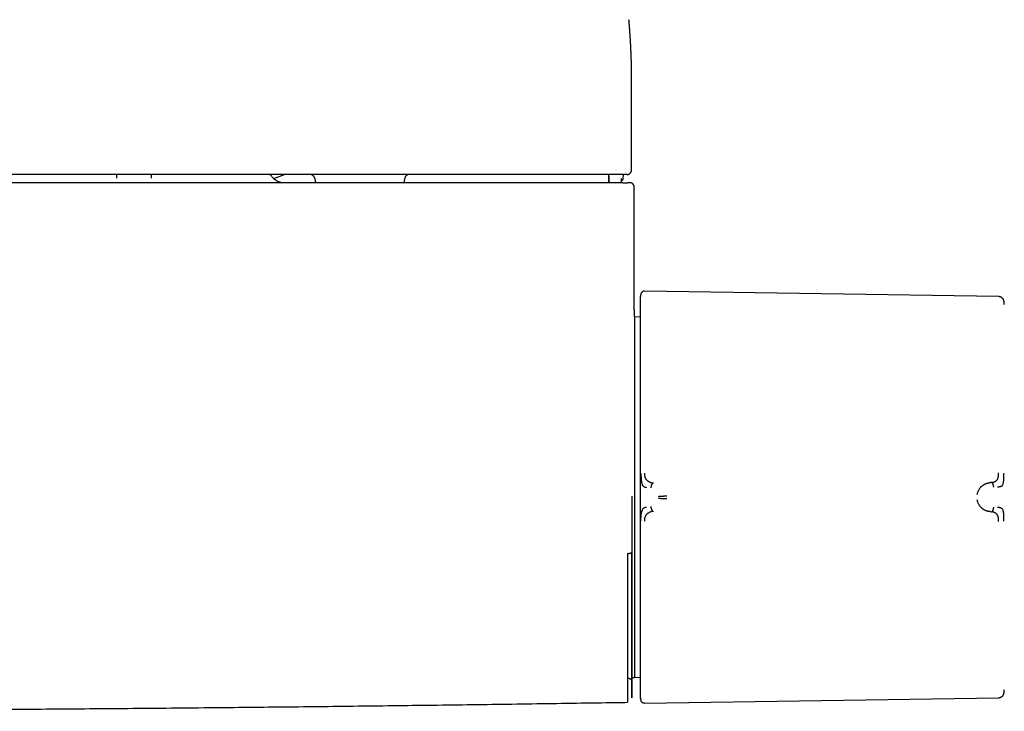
# Model space of a CAD drawing. Header units: millimetres. Extents: x 8 to 885, y 12 to 392.
# Tile 15 of 38: x 461 to 570, y 148 to 225. Entities that reach past the tile are written whole.
import ezdxf

# ---------------------------------------------------------------- set-up
doc = ezdxf.new("R2010")
doc.units = ezdxf.units.MM

msp = doc.modelspace()

# ---------------------------------------------------------------- linework, layer by layer
at = {"color": 7, "linetype": 'Continuous', "lineweight": 30}
for p, q in [((528.54, 218.41), (528.54, 218.43)), ((528.54, 207.96), (528.54, 218.41)), ((528.54, 207.96), (528.54, 207.96)), ((471.71, 207.06), (471.71, 207.46)), ((475.5, 207.46), (475.49, 207.06)), ((489.03, 207.02), (490.22, 207.46)), ((489.03, 207.02), (490.22, 207.46)), ((493.57, 207.04), (493.66, 206.57)), ((503.42, 206.57), (503.5, 207.04)), ((527.42, 206.75), (527.43, 207.04)), ((527.62, 207.05), (527.64, 207.46)), ((528.84, 192.54), (528.84, 206.07)), ((569.06, 194), (529.96, 194.6)), ((529.58, 194.32), (529.56, 194.24)), ((528.84, 192.5), (528.83, 192.49)), ((528.86, 191.75), (528.82, 191.75)), ((529.48, 191.74), (528.86, 191.75)), ((528.86, 191.75), (528.86, 151.97)), ((568.27, 173.47), (568.12, 173.46)), ((568.12, 170.26), (568.27, 170.24)), ((528.08, 151.88), (528.13, 151.88)), ((528.62, 151.97), (528.86, 151.97)), ((528.86, 151.97), (529.48, 151.98)), ((529.96, 149.12), (569.06, 149.72))]:
    msp.add_line(p, q, dxfattribs=at)
at = {"color": 7, "linetype": 'Continuous', "lineweight": 30, "flags": 128}
msp.add_lwpolyline([(529.48, 193.76), (529.48, 193.72), (529.48, 193.63)], dxfattribs=at)
at = {"color": 7, "linetype": 'Continuous', "lineweight": 30}
for centre, radius, start, end in [((493.08, 206.96), 0.5, 10, 90), ((503.99, 206.96), 0.5, 90, 170), ((526.31, 206.76), 0.3, 181.9987, 217.534), ((526.33, 206.76), 0.3, 181.9993, 217.5371), ((527.12, 206.76), 0.3, 322.4871, 357.9953), ((-471.16, 171.98), 1000, 358.72431, 358.81915)]:
    msp.add_arc(centre, radius, start, end, dxfattribs=at)
for points, knots in [([(528.54, 218.42), (528.54, 218.45), (528.54, 218.5), (528.54, 218.55), (528.54, 218.61), (528.54, 218.67), (528.54, 218.74), (528.54, 218.79), (528.54, 218.84), (528.54, 218.88), (528.53, 218.92), (528.53, 218.95), (528.53, 218.98), (528.53, 219), (528.53, 219.03), (528.53, 219.05), (528.53, 219.09), (528.53, 219.13), (528.53, 219.17), (528.53, 219.21), (528.53, 219.25), (528.53, 219.29), (528.53, 219.33), (528.53, 219.37), (528.53, 219.41), (528.53, 219.45), (528.53, 219.48), (528.53, 219.51), (528.53, 219.54), (528.53, 219.56), (528.53, 219.58), (528.53, 219.6), (528.53, 219.62), (528.53, 219.65), (528.52, 219.67), (528.52, 219.7), (528.52, 219.73), (528.52, 219.76), (528.52, 219.8), (528.52, 219.85), (528.52, 219.9), (528.52, 219.96), (528.52, 220.01), (528.52, 220.06), (528.52, 220.1), (528.51, 220.13), (528.51, 220.17), (528.51, 220.2), (528.51, 220.23), (528.51, 220.28), (528.51, 220.34), (528.51, 220.41), (528.5, 220.47), (528.5, 220.51), (528.5, 220.57), (528.5, 220.62), (528.5, 220.68), (528.49, 220.75), (528.49, 220.82), (528.49, 220.89), (528.49, 220.95), (528.49, 221), (528.48, 221.05), (528.48, 221.1), (528.48, 221.14), (528.48, 221.18), (528.48, 221.21), (528.48, 221.24), (528.47, 221.28), (528.47, 221.32), (528.47, 221.36), (528.47, 221.42), (528.47, 221.47), (528.46, 221.53), (528.46, 221.59), (528.46, 221.65), (528.45, 221.71), (528.45, 221.75), (528.45, 221.79), (528.45, 221.83), (528.45, 221.86), (528.44, 221.9), (528.44, 221.93), (528.44, 221.96), (528.44, 221.99), (528.44, 222.02), (528.44, 222.05), (528.43, 222.1), (528.43, 222.14), (528.43, 222.18), (528.43, 222.23), (528.42, 222.28), (528.42, 222.34), (528.42, 222.38), (528.41, 222.42), (528.41, 222.46), (528.41, 222.49), (528.41, 222.52), (528.41, 222.55), (528.41, 222.57), (528.4, 222.58), (528.4, 222.6), (528.4, 222.62), (528.4, 222.64), (528.4, 222.67), (528.4, 222.7), (528.4, 222.72), (528.39, 222.75), (528.39, 222.77), (528.39, 222.79), (528.39, 222.8), (528.39, 222.83), (528.39, 222.85), (528.39, 222.88), (528.38, 222.91), (528.38, 222.94), (528.38, 222.96), (528.38, 222.98), (528.38, 223), (528.38, 223.02), (528.37, 223.04), (528.37, 223.06), (528.37, 223.08), (528.37, 223.11), (528.37, 223.13), (528.37, 223.15), (528.37, 223.18), (528.36, 223.19), (528.36, 223.2), (528.36, 223.21), (528.36, 223.23), (528.36, 223.24), (528.36, 223.25), (528.36, 223.27), (528.36, 223.29), (528.36, 223.31), (528.35, 223.33), (528.35, 223.35), (528.35, 223.38), (528.35, 223.4), (528.35, 223.42), (528.35, 223.45), (528.34, 223.47), (528.34, 223.49), (528.34, 223.52), (528.34, 223.54), (528.34, 223.57), (528.33, 223.59), (528.33, 223.61), (528.33, 223.63), (528.33, 223.65), (528.33, 223.67), (528.33, 223.69), (528.33, 223.71), (528.32, 223.74), (528.32, 223.76), (528.32, 223.79), (528.32, 223.81), (528.32, 223.83), (528.31, 223.84), (528.31, 223.86), (528.31, 223.88), (528.31, 223.9), (528.31, 223.93), (528.31, 223.96), (528.3, 223.99), (528.3, 224.03), (528.3, 224.06), (528.29, 224.1), (528.29, 224.13), (528.29, 224.15), (528.29, 224.17), (528.29, 224.19), (528.28, 224.21), (528.28, 224.23), (528.28, 224.25), (528.28, 224.27), (528.28, 224.28), (528.28, 224.3), (528.28, 224.32), (528.27, 224.34), (528.27, 224.36), (528.27, 224.38), (528.27, 224.4), (528.27, 224.42), (528.27, 224.43), (528.26, 224.44), (528.26, 224.46), (528.26, 224.47), (528.26, 224.49), (528.26, 224.51), (528.26, 224.53), (528.25, 224.55), (528.25, 224.56)], [0, 0, 0, 0, 0.010087, 0.020456, 0.031079, 0.041936, 0.052994, 0.063869, 0.070889, 0.077783, 0.084345, 0.090334, 0.094635, 0.09859, 0.102639, 0.107038, 0.113144, 0.119818, 0.126936, 0.133948, 0.14111, 0.148083, 0.154861, 0.161759, 0.168223, 0.174254, 0.180038, 0.185848, 0.189312, 0.192786, 0.19627, 0.199764, 0.203448, 0.207498, 0.211653, 0.216132, 0.220937, 0.226067, 0.231456, 0.241044, 0.250525, 0.259711, 0.26834, 0.276411, 0.28271, 0.28864, 0.294396, 0.300027, 0.305534, 0.310915, 0.32332, 0.335878, 0.343969, 0.351993, 0.360308, 0.369034, 0.378172, 0.390511, 0.403016, 0.415723, 0.423593, 0.431683, 0.439993, 0.448143, 0.455787, 0.461437, 0.466775, 0.471962, 0.477213, 0.482528, 0.491292, 0.500222, 0.509318, 0.51864, 0.52831, 0.538331, 0.548561, 0.554763, 0.560877, 0.566903, 0.572803, 0.57834, 0.583385, 0.588039, 0.59244, 0.59718, 0.603274, 0.609933, 0.617119, 0.624301, 0.631304, 0.640205, 0.648847, 0.657575, 0.662889, 0.66826, 0.673557, 0.678416, 0.682819, 0.685454, 0.68812, 0.691107, 0.694416, 0.698049, 0.702004, 0.706474, 0.710586, 0.714314, 0.717658, 0.720618, 0.723549, 0.726865, 0.730955, 0.73551, 0.74044, 0.745052, 0.749199, 0.7523, 0.755078, 0.757711, 0.760691, 0.764048, 0.767781, 0.771646, 0.775776, 0.779553, 0.78283, 0.785608, 0.787376, 0.788863, 0.790406, 0.792234, 0.794348, 0.796748, 0.799942, 0.803532, 0.807155, 0.810511, 0.814845, 0.818638, 0.821892, 0.825196, 0.828964, 0.832459, 0.836277, 0.840393, 0.844398, 0.848151, 0.851651, 0.85472, 0.857565, 0.860486, 0.863825, 0.867581, 0.871359, 0.875313, 0.878994, 0.882378, 0.885465, 0.888255, 0.890748, 0.893921, 0.897336, 0.901018, 0.904969, 0.910964, 0.916776, 0.922315, 0.927631, 0.933119, 0.936344, 0.93965, 0.943038, 0.946295, 0.949265, 0.951948, 0.954343, 0.956768, 0.959249, 0.962017, 0.965072, 0.968413, 0.971836, 0.974886, 0.977547, 0.979819, 0.981721, 0.983777, 0.986222, 0.989055, 0.992278, 0.995889, 1, 1, 1, 1]), ([(528.04, 207.46), (528.04, 207.46), (528.05, 207.46), (528.06, 207.46), (528.07, 207.46), (528.09, 207.46), (528.09, 207.46), (528.1, 207.46), (528.11, 207.46), (528.11, 207.46), (528.11, 207.46), (528.12, 207.46), (528.12, 207.46), (528.12, 207.47), (528.12, 207.47), (528.13, 207.47), (528.13, 207.47), (528.14, 207.47), (528.15, 207.47), (528.17, 207.48), (528.2, 207.49), (528.26, 207.51), (528.31, 207.54), (528.34, 207.57), (528.37, 207.6), (528.41, 207.63), (528.44, 207.68), (528.48, 207.73), (528.51, 207.79), (528.52, 207.85), (528.53, 207.9), (528.54, 207.94), (528.54, 207.96)], [0, 0, 0, 0, 0.095481, 0.179119, 0.25092, 0.310894, 0.359055, 0.383169, 0.402694, 0.417654, 0.428111, 0.431703, 0.43428, 0.435242, 0.436045, 0.439045, 0.441423, 0.44572, 0.453553, 0.468056, 0.495605, 0.55226, 0.607761, 0.635522, 0.668482, 0.708051, 0.754201, 0.806847, 0.865897, 0.908851, 0.954766, 1, 1, 1, 1]), ([(527.31, 207.46), (523.95, 207.46), (517.22, 207.46), (507.13, 207.46), (497.04, 207.46), (486.96, 207.46), (476.87, 207.46), (466.78, 207.46), (456.69, 207.46), (446.45, 207.46), (436.04, 207.46), (425.47, 207.46), (414.9, 207.46), (404.33, 207.46), (393.76, 207.46), (383.2, 207.46), (372.63, 207.46), (362.06, 207.46), (351.49, 207.46), (340.92, 207.46), (330.36, 207.46), (319.99, 207.46), (309.82, 207.46), (299.86, 207.46), (289.9, 207.46), (279.93, 207.46), (273.29, 207.46), (269.97, 207.46)], [0, 0, 0, 0, 0.039203, 0.078405, 0.117606, 0.156807, 0.196007, 0.235207, 0.274407, 0.313606, 0.354672, 0.395737, 0.436802, 0.477867, 0.518933, 0.559998, 0.601063, 0.642128, 0.683194, 0.72426, 0.765326, 0.806393, 0.845113, 0.883834, 0.922555, 0.961277, 1, 1, 1, 1]), ([(527.58, 206.57), (524.55, 206.57), (518.5, 206.57), (509.43, 206.57), (500.36, 206.57), (491.3, 206.57), (482.26, 206.57), (473.22, 206.57), (464.19, 206.57), (455.02, 206.57), (445.72, 206.57), (436.29, 206.57), (426.86, 206.57), (417.44, 206.57), (408.04, 206.57), (401.77, 206.57), (398.64, 206.57)], [0, 0, 0, 0, 0.070435, 0.140805, 0.211108, 0.281346, 0.351519, 0.421626, 0.491667, 0.561643, 0.634881, 0.708048, 0.781143, 0.854166, 0.927119, 1, 1, 1, 1]), ([(489.83, 206.57), (489.81, 206.58), (489.78, 206.59), (489.72, 206.61), (489.63, 206.64), (489.55, 206.67), (489.47, 206.71), (489.39, 206.76), (489.31, 206.81), (489.22, 206.87), (489.13, 206.93), (489.04, 207.01), (488.95, 207.1), (488.86, 207.19), (488.78, 207.3), (488.71, 207.39), (488.68, 207.44), (488.67, 207.46)], [0, 0, 0, 0, 0.024422, 0.079856, 0.137227, 0.201415, 0.257898, 0.318986, 0.384702, 0.45504, 0.529965, 0.609401, 0.693232, 0.78129, 0.873357, 0.969156, 1, 1, 1, 1]), ([(525.98, 207.46), (525.99, 207.4), (525.99, 207.28), (526, 207.11), (526, 206.93), (526.01, 206.81), (526.01, 206.75)], [0, 0, 0, 0, 0.238411, 0.494439, 0.750429, 1, 1, 1, 1]), ([(526.01, 207.46), (526.01, 207.4), (526.02, 207.28), (526.02, 207.11), (526.03, 206.93), (526.03, 206.81), (526.03, 206.75)], [0, 0, 0, 0, 0.239288, 0.494971, 0.750631, 1, 1, 1, 1]), ([(526.04, 206.75), (526.04, 206.75), (526.04, 206.75), (526.04, 206.74), (526.04, 206.74), (526.04, 206.74)], [0, 0, 0, 0, 0.420617, 0.967164, 1, 1, 1, 1]), ([(526.04, 206.74), (526.05, 206.73), (526.05, 206.7), (526.06, 206.65), (526.08, 206.61), (526.09, 206.59), (526.1, 206.58), (526.11, 206.57)], [0, 0, 0, 0, 0.2571481, 0.5063896, 0.7429188, 0.962745, 1, 1, 1, 1]), ([(527.8, 207.46), (527.8, 207.46), (527.8, 207.46), (527.8, 207.46), (527.8, 207.46), (527.8, 207.46), (527.8, 207.46), (527.8, 207.46), (527.8, 207.46), (527.79, 207.46), (527.79, 207.46), (527.78, 207.46), (527.76, 207.46), (527.73, 207.46), (527.69, 207.46), (527.65, 207.46), (527.6, 207.46), (527.55, 207.46), (527.49, 207.46), (527.43, 207.46), (527.37, 207.46), (527.33, 207.46), (527.31, 207.46)], [0, 0, 0, 0, 0.0001882, 0.0003893, 0.0008739, 0.0023392, 0.0076507, 0.0334223, 0.0535513, 0.0720612, 0.0905494, 0.1482976, 0.2513336, 0.3345985, 0.4173425, 0.5009402, 0.5841432, 0.6668724, 0.7505053, 0.8337982, 0.9165026, 1, 1, 1, 1]), ([(527.42, 206.77), (527.42, 206.77), (527.42, 206.77), (527.44, 206.78), (527.46, 206.79), (527.49, 206.81), (527.51, 206.82), (527.53, 206.84), (527.55, 206.86), (527.57, 206.89), (527.59, 206.92), (527.61, 206.96), (527.62, 207), (527.62, 207.03), (527.62, 207.05)], [0, 0, 0, 0, 0.009111, 0.024406, 0.124876, 0.229732, 0.287273, 0.356783, 0.438492, 0.53203, 0.636567, 0.750746, 0.872676, 1, 1, 1, 1]), ([(527.58, 206.57), (527.6, 206.57), (527.64, 206.57), (527.71, 206.57), (527.77, 206.57), (527.83, 206.57), (527.89, 206.57), (527.94, 206.57), (527.98, 206.57), (528.02, 206.57), (528.05, 206.57), (528.07, 206.57), (528.09, 206.57), (528.09, 206.57), (528.09, 206.57)], [0, 0, 0, 0, 0.082895, 0.165675, 0.249692, 0.332118, 0.414924, 0.499487, 0.581896, 0.664716, 0.749322, 0.832635, 0.915721, 1, 1, 1, 1]), ([(528.04, 207.46), (528.04, 207.46), (528.03, 207.46), (528.02, 207.46), (527.99, 207.46), (527.95, 207.46), (527.91, 207.46), (527.88, 207.46), (527.86, 207.46), (527.84, 207.46), (527.83, 207.46), (527.83, 207.46), (527.83, 207.46), (527.83, 207.46), (527.83, 207.46), (527.83, 207.46), (527.83, 207.46), (527.83, 207.46), (527.83, 207.46), (527.82, 207.46), (527.82, 207.46), (527.82, 207.46), (527.81, 207.46), (527.81, 207.46), (527.81, 207.46), (527.81, 207.46), (527.8, 207.46), (527.8, 207.46), (527.8, 207.46), (527.8, 207.46), (527.8, 207.46), (527.8, 207.46)], [0, 0, 0, 0, 0.166648, 0.333314, 0.499999, 0.624977, 0.749999, 0.812477, 0.874998, 0.909977, 0.925385, 0.932168, 0.932929, 0.933691, 0.934452, 0.935214, 0.935975, 0.936737, 0.937499, 0.946238, 0.954336, 0.961791, 0.968605, 0.974776, 0.980305, 0.985193, 0.989438, 0.993042, 0.996003, 0.998323, 1, 1, 1, 1]), ([(528.34, 206.57), (528.34, 206.57), (528.34, 206.57), (528.32, 206.57), (528.3, 206.57), (528.26, 206.57), (528.22, 206.57), (528.16, 206.57), (528.11, 206.57), (528.09, 206.57)], [0, 0, 0, 0, 0.119878, 0.266552, 0.41323, 0.559911, 0.706599, 0.853295, 1, 1, 1, 1]), ([(528.84, 206.07), (528.84, 206.1), (528.83, 206.14), (528.82, 206.21), (528.8, 206.27), (528.77, 206.32), (528.75, 206.36), (528.72, 206.39), (528.7, 206.42), (528.66, 206.46), (528.62, 206.49), (528.59, 206.51), (528.57, 206.52), (528.55, 206.53), (528.53, 206.54), (528.51, 206.55), (528.48, 206.55), (528.46, 206.56), (528.43, 206.57), (528.4, 206.57), (528.37, 206.57), (528.35, 206.57), (528.34, 206.57)], [0, 0, 0, 0, 0.072068, 0.139985, 0.202457, 0.258459, 0.307256, 0.348382, 0.385032, 0.421655, 0.494455, 0.530496, 0.548541, 0.569494, 0.596265, 0.630083, 0.671537, 0.720924, 0.778401, 0.844051, 0.917912, 1, 1, 1, 1]), ([(529.96, 194.6), (529.95, 194.6), (529.91, 194.6), (529.85, 194.59), (529.8, 194.57), (529.74, 194.54), (529.7, 194.5), (529.66, 194.46), (529.62, 194.41), (529.6, 194.37), (529.58, 194.33), (529.58, 194.32)], [0, 0, 0, 0, 0.107616, 0.219268, 0.333964, 0.450524, 0.567647, 0.681934, 0.794253, 0.903505, 1, 1, 1, 1]), ([(529.58, 194.31), (529.57, 194.28), (529.55, 194.22), (529.53, 194.13), (529.52, 194.05), (529.51, 193.98), (529.5, 193.93), (529.49, 193.88), (529.49, 193.85), (529.49, 193.82), (529.49, 193.8), (529.48, 193.79), (529.48, 193.78), (529.48, 193.77), (529.48, 193.76), (529.48, 193.75), (529.48, 193.73), (529.48, 193.72), (529.48, 193.71), (529.48, 193.69), (529.48, 193.68), (529.48, 193.67), (529.48, 193.66)], [0, 0, 0, 0, 0.085538, 0.182968, 0.274655, 0.326852, 0.376939, 0.424121, 0.461298, 0.486858, 0.497443, 0.508033, 0.520577, 0.535875, 0.561279, 0.592896, 0.63099, 0.685442, 0.749539, 0.82333, 0.906823, 1, 1, 1, 1]), ([(529.48, 193.63), (529.48, 193.63), (529.48, 193.63), (529.48, 193.61), (529.48, 193.59), (529.48, 193.55), (529.48, 193.51), (529.48, 193.46), (529.48, 193.4), (529.48, 193.34), (529.48, 193.27), (529.48, 193.19), (529.48, 193.1), (529.48, 192.98), (529.48, 192.85), (529.48, 192.73), (529.48, 192.61), (529.48, 192.51), (529.48, 192.41), (529.48, 192.3), (529.48, 192.16), (529.48, 191.99), (529.48, 191.78), (529.48, 191.56), (529.48, 191.33), (529.48, 191.08), (529.48, 190.83), (529.48, 190.56), (529.48, 190.28), (529.48, 189.99), (529.48, 189.68), (529.48, 189.36), (529.48, 189.03), (529.48, 188.68), (529.48, 188.33), (529.48, 187.96), (529.48, 187.59), (529.48, 187.2), (529.48, 186.8), (529.48, 186.4), (529.48, 185.98), (529.48, 185.56), (529.48, 185.14), (529.48, 184.71), (529.48, 184.27), (529.48, 183.83), (529.48, 183.38), (529.48, 182.92), (529.48, 182.46), (529.48, 182.05), (529.48, 181.7), (529.48, 181.4), (529.48, 181.1), (529.48, 180.8), (529.48, 180.44), (529.48, 180.01), (529.48, 179.52), (529.48, 179.03), (529.48, 178.53), (529.48, 178.07), (529.48, 177.65), (529.48, 177.26), (529.48, 176.87), (529.48, 176.48), (529.48, 176.07), (529.48, 175.66), (529.48, 175.22), (529.48, 174.79), (529.48, 174.36), (529.48, 173.94), (529.48, 173.51), (529.48, 173.09), (529.48, 172.81), (529.48, 172.66)], [0, 0, 0, 0, 0.014329, 0.028654, 0.04298, 0.057322, 0.07212, 0.083744, 0.09537, 0.107001, 0.118712, 0.130678, 0.145631, 0.160589, 0.175557, 0.190861, 0.200496, 0.210132, 0.219769, 0.229411, 0.239058, 0.254994, 0.270924, 0.286858, 0.302809, 0.319, 0.334896, 0.350796, 0.36671, 0.382786, 0.399187, 0.415592, 0.432012, 0.448519, 0.465022, 0.481528, 0.498048, 0.514539, 0.531023, 0.547512, 0.564013, 0.580438, 0.596563, 0.612692, 0.628835, 0.644826, 0.660807, 0.676791, 0.692788, 0.708575, 0.718481, 0.728388, 0.738297, 0.74821, 0.75813, 0.773887, 0.789639, 0.805394, 0.821158, 0.836557, 0.848652, 0.860749, 0.872852, 0.88489, 0.896665, 0.909803, 0.922944, 0.936092, 0.949025, 0.961767, 0.974507, 0.98725, 1, 1, 1, 1]), ([(569.65, 193.5), (569.65, 193.52), (569.64, 193.57), (569.61, 193.64), (569.58, 193.71), (569.53, 193.77), (569.47, 193.83), (569.41, 193.88), (569.35, 193.92), (569.28, 193.96), (569.21, 193.98), (569.13, 193.99), (569.09, 194), (569.06, 194)], [0, 0, 0, 0, 0.080656, 0.172279, 0.26662, 0.362981, 0.460563, 0.558507, 0.650402, 0.741119, 0.829996, 0.91645, 1, 1, 1, 1]), ([(528.84, 192.53), (528.84, 192.53), (528.84, 192.53), (528.84, 192.51), (528.84, 192.48), (528.83, 192.43), (528.83, 192.37), (528.83, 192.29), (528.83, 192.2), (528.83, 192.1), (528.83, 191.98), (528.82, 191.87), (528.82, 191.78), (528.82, 191.75)], [0, 0, 0, 0, 0.009224, 0.110488, 0.212114, 0.315543, 0.418605, 0.521371, 0.62391, 0.726295, 0.82677, 0.927233, 1, 1, 1, 1]), ([(528.84, 192.49), (528.84, 192.5), (528.84, 192.52), (528.84, 192.53), (528.84, 192.53)], [0, 0, 0, 0, 0.426556, 1, 1, 1, 1]), ([(569.7, 193.1), (569.69, 193.15), (569.69, 193.25), (569.68, 193.38), (569.66, 193.46), (569.65, 193.5)], [0, 0, 0, 0, 0.374626, 0.732084, 1, 1, 1, 1]), ([(529.58, 174.47), (529.58, 174.38), (529.58, 174.19), (529.59, 173.98), (529.6, 173.85), (529.61, 173.78), (529.61, 173.71), (529.63, 173.61), (529.64, 173.52), (529.66, 173.43), (529.68, 173.36), (529.7, 173.3), (529.72, 173.25), (529.75, 173.19), (529.78, 173.12), (529.87, 173.04), (530.01, 172.97), (530.13, 172.95), (530.2, 172.94)], [0, 0, 0, 0, 0.125554, 0.251039, 0.290001, 0.310057, 0.344618, 0.393554, 0.456767, 0.493798, 0.534579, 0.576341, 0.60187, 0.627562, 0.693703, 0.759502, 0.875658, 1, 1, 1, 1]), ([(529.96, 174.5), (529.96, 174.47), (529.96, 174.41), (529.97, 174.32), (529.98, 174.24), (529.99, 174.17), (530.01, 174.1), (530.03, 174.04), (530.05, 173.99), (530.08, 173.95), (530.11, 173.9), (530.14, 173.85), (530.17, 173.81), (530.2, 173.77), (530.24, 173.73), (530.27, 173.7), (530.32, 173.67), (530.36, 173.63), (530.41, 173.6), (530.47, 173.57), (530.53, 173.54), (530.58, 173.51), (530.63, 173.5), (530.67, 173.48), (530.71, 173.47), (530.73, 173.46), (530.75, 173.46), (530.76, 173.45), (530.78, 173.45), (530.8, 173.45), (530.82, 173.44), (530.84, 173.44), (530.86, 173.43), (530.89, 173.43), (530.92, 173.43), (530.93, 173.42), (530.94, 173.42), (530.94, 173.42), (530.94, 173.42), (530.94, 173.42), (530.94, 173.42), (530.94, 173.42), (530.94, 173.42)], [0, 0, 0, 0, 0.046698, 0.091618, 0.134505, 0.175194, 0.213614, 0.249779, 0.276951, 0.307118, 0.340349, 0.376695, 0.409342, 0.4408, 0.471044, 0.500021, 0.535936, 0.574169, 0.614719, 0.657569, 0.702695, 0.750057, 0.775296, 0.805099, 0.8394, 0.850353, 0.861686, 0.873397, 0.885483, 0.89794, 0.910765, 0.923954, 0.937503, 0.96472, 0.984149, 0.995887, 0.998893, 0.999683, 0.9999, 0.999964, 0.999986, 1, 1, 1, 1]), ([(568.27, 173.47), (568.3, 173.48), (568.35, 173.48), (568.43, 173.5), (568.48, 173.51), (568.51, 173.52), (568.53, 173.53), (568.54, 173.53), (568.56, 173.54), (568.57, 173.54), (568.58, 173.55), (568.59, 173.55), (568.63, 173.57), (568.68, 173.6), (568.76, 173.64), (568.82, 173.69), (568.88, 173.75), (568.93, 173.82), (568.96, 173.88), (568.98, 173.93), (569, 173.96), (569.01, 173.99), (569.02, 174.03), (569.02, 174.06), (569.03, 174.12), (569.05, 174.2), (569.06, 174.31), (569.06, 174.43), (569.06, 174.51), (569.06, 174.56)], [0, 0, 0, 0, 0.064483, 0.121146, 0.169699, 0.182428, 0.194431, 0.205703, 0.216244, 0.226049, 0.235116, 0.243443, 0.251028, 0.319255, 0.38355, 0.443931, 0.500485, 0.559082, 0.620049, 0.640929, 0.662103, 0.683581, 0.705368, 0.72747, 0.749885, 0.805219, 0.865757, 0.930963, 1, 1, 1, 1]), ([(568.95, 172.99), (568.96, 172.99), (568.98, 172.99), (569.02, 173), (569.09, 173.01), (569.18, 173.02), (569.28, 173.04), (569.37, 173.07), (569.45, 173.13), (569.52, 173.19), (569.57, 173.31), (569.61, 173.47), (569.64, 173.68), (569.65, 173.93), (569.65, 174.21), (569.65, 174.4), (569.65, 174.5)], [0, 0, 0, 0, 0.0075393, 0.0326022, 0.0741798, 0.1249292, 0.188679, 0.2655647, 0.3319143, 0.4056341, 0.4860449, 0.5739841, 0.669568, 0.7723255, 0.8825374, 1, 1, 1, 1]), ([(530.94, 173.42), (530.93, 173.42), (530.92, 173.42), (530.89, 173.41), (530.86, 173.39), (530.84, 173.37), (530.81, 173.33), (530.78, 173.29), (530.75, 173.24), (530.73, 173.17), (530.7, 173.08), (530.68, 172.99), (530.68, 172.93), (530.67, 172.9)], [0, 0, 0, 0, 0.056304, 0.111898, 0.167775, 0.224659, 0.302815, 0.38407, 0.468372, 0.599448, 0.73388, 0.868517, 1, 1, 1, 1]), ([(566.71, 172.15), (566.72, 172.19), (566.74, 172.28), (566.77, 172.4), (566.82, 172.53), (566.88, 172.65), (566.94, 172.75), (567, 172.84), (567.08, 172.94), (567.14, 173.01), (567.19, 173.05), (567.2, 173.06), (567.22, 173.07), (567.23, 173.09), (567.25, 173.1), (567.27, 173.12), (567.32, 173.16), (567.39, 173.21), (567.45, 173.25), (567.52, 173.28), (567.56, 173.31), (567.59, 173.32), (567.6, 173.33), (567.62, 173.33), (567.63, 173.34), (567.65, 173.34), (567.66, 173.35), (567.7, 173.37), (567.75, 173.39), (567.83, 173.41), (567.89, 173.43), (567.95, 173.44), (568, 173.45), (568.05, 173.45), (568.08, 173.46), (568.1, 173.46), (568.11, 173.46), (568.12, 173.46), (568.12, 173.46), (568.12, 173.46), (568.12, 173.46)], [0, 0, 0, 0, 0.051373, 0.105665, 0.163102, 0.223827, 0.27137, 0.320803, 0.372124, 0.442732, 0.452222, 0.461768, 0.471368, 0.481024, 0.490735, 0.500501, 0.537698, 0.579265, 0.625137, 0.657731, 0.692132, 0.7001, 0.708157, 0.716302, 0.724536, 0.732857, 0.741265, 0.74976, 0.79759, 0.84013, 0.877473, 0.909711, 0.93693, 0.964012, 0.983495, 0.995471, 0.998664, 0.999564, 0.99984, 1, 1, 1, 1]), ([(568.53, 172.96), (568.53, 172.99), (568.52, 173.04), (568.51, 173.13), (568.48, 173.22), (568.45, 173.29), (568.43, 173.34), (568.4, 173.39), (568.37, 173.42), (568.35, 173.44), (568.32, 173.46), (568.3, 173.47), (568.28, 173.47), (568.27, 173.47)], [0, 0, 0, 0, 0.131742, 0.26673, 0.401479, 0.532742, 0.617059, 0.698228, 0.776196, 0.832885, 0.888534, 0.943898, 1, 1, 1, 1]), ([(528.59, 171.98), (528.59, 171.84), (528.59, 171.57), (528.59, 171.17), (528.59, 170.74), (528.59, 170.33), (528.59, 169.92), (528.59, 169.64), (528.59, 169.46), (528.59, 169.39), (528.59, 169.32), (528.59, 169.25), (528.59, 169.15), (528.59, 169.04), (528.59, 168.89), (528.59, 168.76), (528.59, 168.63), (528.59, 168.49), (528.59, 168.35), (528.59, 168.22), (528.59, 168.09), (528.59, 167.9), (528.59, 167.72), (528.59, 167.56), (528.59, 167.51), (528.59, 167.46), (528.59, 167.41), (528.59, 167.36), (528.59, 167.27), (528.59, 167.12), (528.59, 166.93), (528.59, 166.76), (528.59, 166.61), (528.59, 166.47), (528.59, 166.35), (528.59, 166.27), (528.59, 166.23), (528.59, 166.22), (528.59, 166.2), (528.59, 166.19), (528.59, 166.18), (528.59, 166.11), (528.59, 165.98), (528.59, 165.85), (528.59, 165.79)], [0, 0, 0, 0, 0.063602, 0.129016, 0.196252, 0.265318, 0.327621, 0.391357, 0.402724, 0.414135, 0.425592, 0.437038, 0.444335, 0.474017, 0.494043, 0.514746, 0.536127, 0.558184, 0.580919, 0.604331, 0.622724, 0.640018, 0.7009, 0.708873, 0.716847, 0.724821, 0.732795, 0.74077, 0.748745, 0.781047, 0.811404, 0.839813, 0.866274, 0.887947, 0.908111, 0.924608, 0.926681, 0.928735, 0.930768, 0.932782, 0.934776, 0.936749, 0.968371, 1, 1, 1, 1]), ([(528.62, 151.37), (528.62, 151.37), (528.62, 151.37), (528.62, 151.37), (528.62, 151.37), (528.62, 151.37), (528.62, 151.38), (528.62, 151.38), (528.62, 151.39), (528.62, 151.4), (528.62, 151.41), (528.62, 151.42), (528.62, 151.44), (528.62, 151.46), (528.62, 151.47), (528.62, 151.47), (528.62, 151.48), (528.62, 151.48), (528.62, 151.49), (528.62, 151.5), (528.62, 151.51), (528.62, 151.54), (528.62, 151.59), (528.62, 151.65), (528.62, 151.72), (528.62, 151.79), (528.62, 151.85), (528.62, 151.89), (528.62, 151.9), (528.62, 151.91), (528.62, 151.93), (528.62, 151.94), (528.62, 151.96), (528.62, 151.98), (528.62, 152.01), (528.62, 152.05), (528.62, 152.09), (528.62, 152.14), (528.62, 152.19), (528.62, 152.24), (528.62, 152.27), (528.62, 152.3), (528.62, 152.32), (528.62, 152.35), (528.62, 152.37), (528.62, 152.44), (528.62, 152.54), (528.62, 152.68), (528.62, 152.83), (528.62, 152.98), (528.62, 153.13), (528.62, 153.27), (528.62, 153.37), (528.62, 153.43), (528.62, 153.45), (528.62, 153.47), (528.62, 153.5), (528.62, 153.52), (528.62, 153.54), (528.62, 153.61), (528.62, 153.72), (528.62, 153.89), (528.62, 154.05), (528.62, 154.22), (528.62, 154.4), (528.62, 154.58), (528.62, 154.77), (528.62, 154.94), (528.62, 155.12), (528.62, 155.29), (528.62, 155.47), (528.62, 155.64), (528.62, 155.77), (528.62, 155.86), (528.62, 155.92), (528.62, 155.99), (528.62, 156.06), (528.62, 156.13), (528.62, 156.2), (528.62, 156.27), (528.62, 156.42), (528.62, 156.68), (528.62, 157.03), (528.62, 157.4), (528.62, 157.8), (528.62, 158.21), (528.62, 158.64), (528.62, 159.08), (528.62, 159.53), (528.62, 159.99), (528.62, 160.45), (528.62, 160.92), (528.62, 161.4), (528.62, 161.77), (528.62, 162.02), (528.62, 162.16), (528.62, 162.31), (528.62, 162.46), (528.62, 162.61), (528.62, 162.83), (528.62, 163.13), (528.62, 163.5), (528.62, 163.85), (528.62, 164.15), (528.62, 164.38), (528.62, 164.55), (528.62, 164.72), (528.62, 164.88), (528.62, 165.05), (528.62, 165.22), (528.62, 165.52), (528.62, 165.94), (528.62, 166.46), (528.62, 166.96), (528.62, 167.45), (528.62, 167.94), (528.62, 168.46), (528.62, 169.01), (528.62, 169.6), (528.62, 170.2), (528.62, 170.79), (528.62, 171.38), (528.62, 171.78), (528.62, 171.98)], [0, 0, 0, 0, 0.000559, 0.003717, 0.007475, 0.011831, 0.016786, 0.02234, 0.028492, 0.035243, 0.040849, 0.046811, 0.053127, 0.059798, 0.061531, 0.063287, 0.065065, 0.066866, 0.068689, 0.070534, 0.072275, 0.079642, 0.092855, 0.105581, 0.117819, 0.129571, 0.140835, 0.143292, 0.144955, 0.146701, 0.14856, 0.150534, 0.152621, 0.154821, 0.159151, 0.163863, 0.168957, 0.174433, 0.180291, 0.186532, 0.189088, 0.191703, 0.194377, 0.19711, 0.199902, 0.202288, 0.215866, 0.228921, 0.241454, 0.253465, 0.265133, 0.276261, 0.285608, 0.287065, 0.288664, 0.290256, 0.291841, 0.29342, 0.294992, 0.296557, 0.307483, 0.318071, 0.328322, 0.338236, 0.349599, 0.360484, 0.370891, 0.38082, 0.390272, 0.399246, 0.40873, 0.417615, 0.425901, 0.428228, 0.431353, 0.434691, 0.438031, 0.441373, 0.444718, 0.448064, 0.451412, 0.467384, 0.483402, 0.499466, 0.516943, 0.534474, 0.55206, 0.569699, 0.587218, 0.60472, 0.62222, 0.639716, 0.656958, 0.674198, 0.678791, 0.684067, 0.689276, 0.694417, 0.699489, 0.704494, 0.717563, 0.730145, 0.742238, 0.753842, 0.759666, 0.765357, 0.770918, 0.776348, 0.781646, 0.78717, 0.793457, 0.810745, 0.828033, 0.843468, 0.858903, 0.874337, 0.889771, 0.908144, 0.926516, 0.944888, 0.963259, 0.98163, 1, 1, 1, 1]), ([(529.48, 172.66), (529.48, 172.5), (529.48, 172.17), (529.48, 171.74), (529.48, 171.37), (529.48, 171.16), (529.48, 171.05)], [0, 0, 0, 0, 0.3076, 0.612791, 0.80584, 1, 1, 1, 1]), ([(531.52, 171.94), (531.56, 171.95), (531.62, 171.96), (531.73, 171.97), (531.85, 171.97), (531.95, 171.98), (532.04, 171.98), (532.12, 171.99), (532.2, 171.99), (532.28, 172), (532.37, 172.01), (532.42, 172.01), (532.45, 172.02)], [0, 0, 0, 0, 0.134303, 0.26534, 0.393205, 0.518102, 0.599917, 0.680753, 0.760843, 0.840485, 0.920053, 1, 1, 1, 1]), ([(529.48, 171.05), (529.48, 170.89), (529.48, 170.57), (529.48, 170.09), (529.48, 169.6), (529.48, 169.12), (529.48, 168.66), (529.48, 168.24), (529.48, 167.85), (529.48, 167.46), (529.48, 167.07), (529.48, 166.65), (529.48, 166.19), (529.48, 165.71), (529.48, 165.22), (529.48, 164.79), (529.48, 164.43), (529.48, 164.12), (529.48, 163.82), (529.48, 163.52), (529.48, 163.16), (529.48, 162.73), (529.48, 162.25), (529.48, 161.77), (529.48, 161.29), (529.48, 160.83), (529.48, 160.37), (529.48, 159.92), (529.48, 159.47), (529.48, 159.03), (529.48, 158.6), (529.48, 158.16), (529.48, 157.74), (529.48, 157.32), (529.48, 156.92), (529.48, 156.52), (529.48, 156.14), (529.48, 155.76), (529.48, 155.39), (529.48, 155.04), (529.48, 154.7), (529.48, 154.37), (529.48, 154.05), (529.48, 153.75), (529.48, 153.45), (529.48, 153.18), (529.48, 152.91), (529.48, 152.65), (529.48, 152.41), (529.48, 152.21), (529.48, 152.04), (529.48, 151.91), (529.48, 151.78), (529.48, 151.65), (529.48, 151.51), (529.48, 151.35), (529.48, 151.18), (529.48, 151.02), (529.48, 150.88), (529.48, 150.76), (529.48, 150.65), (529.48, 150.57), (529.48, 150.49), (529.48, 150.41), (529.48, 150.35), (529.48, 150.29), (529.48, 150.23), (529.48, 150.19), (529.48, 150.15), (529.48, 150.12), (529.48, 150.1), (529.48, 150.09), (529.48, 150.09), (529.48, 150.08)], [0, 0, 0, 0, 0.014535, 0.029065, 0.043597, 0.058144, 0.073132, 0.084905, 0.09668, 0.10846, 0.120316, 0.132416, 0.147536, 0.16266, 0.177794, 0.193243, 0.202968, 0.212693, 0.22242, 0.232152, 0.241889, 0.257942, 0.273989, 0.290041, 0.306109, 0.322386, 0.338367, 0.354352, 0.37035, 0.386478, 0.402933, 0.41939, 0.435862, 0.452388, 0.468908, 0.485432, 0.50197, 0.518442, 0.534908, 0.551378, 0.567861, 0.584232, 0.600305, 0.616382, 0.632472, 0.648379, 0.664275, 0.680174, 0.696085, 0.711759, 0.721593, 0.731427, 0.741264, 0.751104, 0.760951, 0.776563, 0.792169, 0.80778, 0.823398, 0.838627, 0.85059, 0.862554, 0.874523, 0.886425, 0.898052, 0.911025, 0.924, 0.936982, 0.949742, 0.962305, 0.974865, 0.987429, 1, 1, 1, 1]), ([(529.58, 169.25), (529.58, 169.34), (529.58, 169.52), (529.6, 169.79), (529.62, 170.04), (529.67, 170.28), (529.73, 170.45), (529.79, 170.57), (529.87, 170.67), (530.01, 170.74), (530.14, 170.76), (530.2, 170.77)], [0, 0, 0, 0, 0.12498, 0.249974, 0.375129, 0.4995, 0.626711, 0.691987, 0.75435, 0.875912, 1, 1, 1, 1]), ([(530.67, 170.82), (530.68, 170.79), (530.68, 170.73), (530.7, 170.64), (530.73, 170.55), (530.75, 170.48), (530.78, 170.43), (530.81, 170.38), (530.84, 170.35), (530.86, 170.33), (530.89, 170.31), (530.92, 170.3), (530.93, 170.3), (530.94, 170.29)], [0, 0, 0, 0, 0.131484, 0.266121, 0.400553, 0.531629, 0.615931, 0.697185, 0.775341, 0.832225, 0.888102, 0.943696, 1, 1, 1, 1]), ([(531.53, 171.75), (531.56, 171.74), (531.63, 171.74), (531.74, 171.73), (531.85, 171.72), (531.96, 171.72), (532.08, 171.71), (532.19, 171.71), (532.28, 171.7), (532.37, 171.7), (532.42, 171.7), (532.45, 171.7)], [0, 0, 0, 0, 0.134294, 0.265155, 0.392768, 0.517462, 0.639734, 0.760272, 0.840123, 0.919913, 1, 1, 1, 1]), ([(568.12, 170.26), (568.12, 170.26), (568.12, 170.26), (568.11, 170.26), (568.1, 170.26), (568.08, 170.26), (568.05, 170.26), (568, 170.27), (567.96, 170.28), (567.9, 170.29), (567.86, 170.3), (567.82, 170.31), (567.8, 170.32), (567.78, 170.33), (567.75, 170.33), (567.73, 170.34), (567.7, 170.35), (567.65, 170.37), (567.58, 170.4), (567.49, 170.45), (567.42, 170.49), (567.37, 170.53), (567.33, 170.55), (567.31, 170.57), (567.3, 170.57), (567.29, 170.58), (567.28, 170.59), (567.27, 170.6), (567.23, 170.63), (567.17, 170.68), (567.09, 170.77), (567.01, 170.86), (566.94, 170.96), (566.88, 171.06), (566.82, 171.18), (566.77, 171.31), (566.74, 171.44), (566.72, 171.53), (566.71, 171.57)], [0, 0, 0, 0, 0.000168, 0.001366, 0.004585, 0.016602, 0.036108, 0.063195, 0.088438, 0.118038, 0.152065, 0.164532, 0.177513, 0.191011, 0.205027, 0.219565, 0.234628, 0.250218, 0.305811, 0.357356, 0.404738, 0.433682, 0.460748, 0.467525, 0.474171, 0.480686, 0.487071, 0.493324, 0.499446, 0.559752, 0.617506, 0.67268, 0.725262, 0.775261, 0.835907, 0.893476, 0.948104, 1, 1, 1, 1]), ([(568.27, 170.24), (568.28, 170.24), (568.3, 170.25), (568.32, 170.26), (568.35, 170.28), (568.37, 170.3), (568.4, 170.33), (568.43, 170.37), (568.45, 170.43), (568.48, 170.5), (568.51, 170.59), (568.52, 170.67), (568.53, 170.73), (568.53, 170.76)], [0, 0, 0, 0, 0.056102, 0.111466, 0.167115, 0.223804, 0.301772, 0.382941, 0.467258, 0.598521, 0.73327, 0.868258, 1, 1, 1, 1]), ([(569.65, 169.22), (569.65, 169.32), (569.65, 169.51), (569.65, 169.78), (569.64, 170.04), (569.61, 170.25), (569.57, 170.41), (569.52, 170.53), (569.44, 170.59), (569.35, 170.65), (569.24, 170.69), (569.1, 170.71), (569.02, 170.72), (568.97, 170.72), (568.96, 170.73), (568.96, 170.73), (568.95, 170.73)], [0, 0, 0, 0, 0.1177718, 0.2282522, 0.3312397, 0.4270143, 0.5150992, 0.5956242, 0.6694207, 0.7357974, 0.8460443, 0.9267681, 0.9781412, 0.9927583, 0.997301, 1, 1, 1, 1]), ([(530.94, 170.29), (530.94, 170.29), (530.94, 170.29), (530.93, 170.29), (530.92, 170.29), (530.89, 170.29), (530.85, 170.28), (530.81, 170.28), (530.77, 170.27), (530.74, 170.26), (530.71, 170.25), (530.69, 170.24), (530.67, 170.24), (530.66, 170.23), (530.64, 170.22), (530.62, 170.22), (530.57, 170.2), (530.49, 170.16), (530.42, 170.12), (530.37, 170.09), (530.35, 170.08), (530.33, 170.06), (530.31, 170.05), (530.29, 170.03), (530.25, 170), (530.19, 169.94), (530.13, 169.87), (530.09, 169.8), (530.06, 169.74), (530.03, 169.67), (530, 169.58), (529.98, 169.48), (529.97, 169.39), (529.97, 169.31), (529.96, 169.25), (529.96, 169.22)], [0, 0, 0, 0, 0.000491, 0.004709, 0.016801, 0.036349, 0.063449, 0.08868, 0.118244, 0.1522, 0.164633, 0.177573, 0.191021, 0.204979, 0.21945, 0.234434, 0.249933, 0.328151, 0.400024, 0.417785, 0.435101, 0.45197, 0.468393, 0.484369, 0.499899, 0.569641, 0.634729, 0.675595, 0.714547, 0.751696, 0.809478, 0.868786, 0.909647, 0.953487, 1, 1, 1, 1]), ([(569.06, 169.16), (569.06, 169.21), (569.06, 169.29), (569.06, 169.39), (569.05, 169.46), (569.05, 169.5), (569.04, 169.54), (569.04, 169.58), (569.03, 169.64), (569.01, 169.72), (568.98, 169.81), (568.95, 169.87), (568.92, 169.92), (568.87, 169.98), (568.82, 170.03), (568.76, 170.07), (568.73, 170.1), (568.71, 170.11), (568.69, 170.12), (568.67, 170.13), (568.66, 170.14), (568.64, 170.14), (568.62, 170.15), (568.59, 170.16), (568.56, 170.18), (568.5, 170.2), (568.44, 170.22), (568.36, 170.23), (568.3, 170.24), (568.27, 170.24)], [0, 0, 0, 0, 0.069025, 0.134226, 0.159046, 0.183078, 0.206287, 0.22865, 0.250149, 0.316401, 0.379891, 0.420809, 0.460701, 0.499516, 0.563083, 0.631484, 0.645503, 0.659713, 0.674115, 0.688707, 0.70349, 0.718464, 0.733629, 0.748983, 0.780106, 0.820964, 0.871406, 0.931199, 1, 1, 1, 1]), ([(528.08, 165.65), (528.1, 165.65), (528.14, 165.65), (528.2, 165.65), (528.27, 165.66), (528.33, 165.67), (528.38, 165.68), (528.44, 165.69), (528.48, 165.7), (528.52, 165.72), (528.55, 165.74), (528.57, 165.75), (528.59, 165.77), (528.59, 165.78), (528.59, 165.79)], [0, 0, 0, 0, 0.077123, 0.15743, 0.240478, 0.325709, 0.41246, 0.499991, 0.587523, 0.674276, 0.759509, 0.842562, 0.922872, 1, 1, 1, 1]), ([(528.08, 165.65), (528.08, 165.26), (528.08, 164.49), (528.08, 163.36), (528.08, 162.26), (528.08, 161.18), (528.08, 160.13), (528.08, 159.12), (528.08, 158.14), (528.08, 157.2), (528.08, 156.3), (528.08, 155.44), (528.08, 154.64), (528.08, 153.88), (528.08, 153.17), (528.08, 152.52), (528.08, 151.92), (528.08, 151.37), (528.08, 150.89), (528.08, 150.46), (528.08, 150.1), (528.08, 149.79), (528.08, 149.55), (528.08, 149.37), (528.08, 149.26), (528.08, 149.21), (528.08, 149.22), (528.08, 149.22)], [0, 0, 0, 0, 0.041173, 0.082346, 0.123518, 0.164691, 0.205864, 0.247037, 0.28821, 0.329383, 0.370555, 0.411728, 0.452901, 0.494074, 0.535247, 0.576419, 0.617592, 0.658765, 0.699938, 0.741111, 0.782284, 0.823456, 0.864629, 0.905802, 0.946975, 0.988148, 1, 1, 1, 1]), ([(528.59, 149.71), (528.59, 149.71), (528.59, 149.71), (528.59, 149.71), (528.59, 149.72), (528.59, 149.72), (528.59, 149.72), (528.59, 149.72), (528.59, 149.72), (528.59, 149.72), (528.59, 149.72), (528.59, 149.72), (528.59, 149.72), (528.59, 149.72), (528.59, 149.72), (528.59, 149.73), (528.59, 149.73), (528.59, 149.74), (528.59, 149.75), (528.59, 149.76), (528.59, 149.77), (528.59, 149.79), (528.59, 149.8), (528.59, 149.82), (528.59, 149.85), (528.59, 149.88), (528.59, 149.91), (528.59, 149.94), (528.59, 149.97), (528.59, 150), (528.59, 150.02), (528.59, 150.04), (528.59, 150.06), (528.59, 150.1), (528.59, 150.15), (528.59, 150.22), (528.59, 150.29), (528.59, 150.36), (528.59, 150.44), (528.59, 150.51), (528.59, 150.59), (528.59, 150.68), (528.59, 150.77), (528.59, 150.86), (528.59, 150.93), (528.59, 150.97), (528.59, 150.98), (528.59, 150.99), (528.59, 151.01), (528.59, 151.02), (528.59, 151.03), (528.59, 151.06), (528.59, 151.13), (528.59, 151.22), (528.59, 151.34), (528.59, 151.46), (528.59, 151.58), (528.59, 151.71), (528.59, 151.84), (528.59, 151.95), (528.59, 152.05), (528.59, 152.15), (528.59, 152.25), (528.59, 152.35), (528.59, 152.46), (528.59, 152.62), (528.59, 152.84), (528.59, 153.11), (528.59, 153.38), (528.59, 153.67), (528.59, 153.97), (528.59, 154.19), (528.59, 154.33), (528.59, 154.38), (528.59, 154.42), (528.59, 154.47), (528.59, 154.51), (528.59, 154.56), (528.59, 154.64), (528.59, 154.75), (528.59, 154.9), (528.59, 155.07), (528.59, 155.25), (528.59, 155.44), (528.59, 155.65), (528.59, 155.87), (528.59, 156.1), (528.59, 156.34), (528.59, 156.52), (528.59, 156.64), (528.59, 156.7), (528.59, 156.76), (528.59, 156.83), (528.59, 156.92), (528.59, 157.02), (528.59, 157.16), (528.59, 157.29), (528.59, 157.43), (528.59, 157.59), (528.59, 157.75), (528.59, 157.92), (528.59, 158.08), (528.59, 158.24), (528.59, 158.38), (528.59, 158.52), (528.59, 158.65), (528.59, 158.78), (528.59, 158.89), (528.59, 158.99), (528.59, 159.08), (528.59, 159.17), (528.59, 159.24), (528.59, 159.31), (528.59, 159.36), (528.59, 159.4), (528.59, 159.42), (528.59, 159.43), (528.59, 159.44), (528.59, 159.45), (528.59, 159.47), (528.59, 159.49), (528.59, 159.54), (528.59, 159.65), (528.59, 159.84), (528.59, 160.08), (528.59, 160.35), (528.59, 160.62), (528.59, 160.9), (528.59, 161.19), (528.59, 161.43), (528.59, 161.64), (528.59, 161.82), (528.59, 161.99), (528.59, 162.15), (528.59, 162.31), (528.59, 162.49), (528.59, 162.67), (528.59, 162.96), (528.59, 163.34), (528.59, 163.82), (528.59, 164.31), (528.59, 164.8), (528.59, 165.29), (528.59, 165.62), (528.59, 165.79)], [0, 0, 0, 0, 0.0002229, 0.0025404, 0.0118283, 0.0123466, 0.0128717, 0.0134036, 0.0139422, 0.0144875, 0.0150395, 0.0155983, 0.0161638, 0.0198726, 0.0234089, 0.0271572, 0.0318961, 0.0369355, 0.0422754, 0.0483303, 0.0547301, 0.0614748, 0.0685645, 0.075999, 0.0837783, 0.0919025, 0.1003714, 0.109185, 0.1183433, 0.1224821, 0.1266877, 0.13096, 0.135289, 0.1388652, 0.1526367, 0.1641379, 0.1753111, 0.1861564, 0.196674, 0.2068638, 0.2167259, 0.2279285, 0.238676, 0.2489686, 0.2588063, 0.2600809, 0.2613521, 0.2626201, 0.2638847, 0.2651461, 0.2664041, 0.2676589, 0.2745011, 0.286471, 0.2968896, 0.3070547, 0.3188254, 0.3302369, 0.3412893, 0.3495051, 0.3575106, 0.3653058, 0.3728906, 0.3802652, 0.3885278, 0.39722, 0.4153296, 0.4334405, 0.4515525, 0.4696656, 0.4877796, 0.5058945, 0.5084621, 0.5110534, 0.5136681, 0.5163065, 0.5189684, 0.5216539, 0.5243629, 0.5319343, 0.5396838, 0.5491417, 0.5588521, 0.5688148, 0.5797692, 0.5910133, 0.6025468, 0.6143699, 0.6264823, 0.6286394, 0.631542, 0.6347581, 0.637932, 0.6410636, 0.6470919, 0.6529571, 0.6597269, 0.6662657, 0.6725734, 0.6806592, 0.6883307, 0.6955878, 0.7024306, 0.7089859, 0.7151099, 0.7208026, 0.726064, 0.7308941, 0.7352929, 0.7392605, 0.7429063, 0.746092, 0.7488175, 0.7510829, 0.752888, 0.7533751, 0.7538617, 0.7543476, 0.754833, 0.7553179, 0.7558021, 0.7580772, 0.7621083, 0.7692054, 0.7815566, 0.7922352, 0.8025846, 0.8144759, 0.8259006, 0.8368587, 0.8439359, 0.850804, 0.857463, 0.8639127, 0.8701534, 0.8761849, 0.8837048, 0.8913124, 0.9094258, 0.9275399, 0.9456544, 0.9637693, 0.9818846, 1, 1, 1, 1]), ([(528.13, 151.88), (528.15, 151.88), (528.19, 151.88), (528.26, 151.86), (528.32, 151.84), (528.37, 151.82), (528.41, 151.79), (528.44, 151.77), (528.47, 151.74), (528.5, 151.71), (528.53, 151.68), (528.55, 151.64), (528.58, 151.6), (528.59, 151.57), (528.59, 151.56)], [0, 0, 0, 0, 0.116501, 0.22702, 0.329481, 0.422206, 0.503962, 0.57392, 0.634674, 0.695531, 0.777593, 0.860346, 0.943591, 1, 1, 1, 1]), ([(529.48, 150.08), (529.48, 150.03), (529.48, 149.91), (529.5, 149.74), (529.53, 149.57), (529.56, 149.46), (529.58, 149.4)], [0, 0, 0, 0, 0.246245, 0.495405, 0.746871, 1, 1, 1, 1]), ([(529.48, 150.04), (529.48, 150.04), (529.48, 150.03), (529.48, 150.02), (529.48, 150.01), (529.48, 150), (529.48, 149.98), (529.48, 149.97), (529.48, 149.96), (529.48, 149.95), (529.48, 149.94), (529.48, 149.93), (529.49, 149.92), (529.49, 149.91), (529.49, 149.9), (529.49, 149.88), (529.49, 149.85), (529.5, 149.81), (529.5, 149.75), (529.51, 149.68), (529.53, 149.6), (529.55, 149.51), (529.57, 149.44), (529.58, 149.41)], [0, 0, 0, 0, 0.086716, 0.165022, 0.234894, 0.296327, 0.349336, 0.393973, 0.430357, 0.458742, 0.479716, 0.487873, 0.494919, 0.501605, 0.512942, 0.530974, 0.555725, 0.599231, 0.654828, 0.722615, 0.80269, 0.895135, 1, 1, 1, 1]), ([(569.06, 149.72), (569.09, 149.72), (569.13, 149.72), (569.2, 149.74), (569.26, 149.76), (569.33, 149.79), (569.39, 149.82), (569.45, 149.86), (569.5, 149.91), (569.55, 149.97), (569.59, 150.03), (569.62, 150.09), (569.64, 150.16), (569.65, 150.2), (569.65, 150.22)], [0, 0, 0, 0, 0.078572, 0.159821, 0.243117, 0.32787, 0.413614, 0.500081, 0.586509, 0.672104, 0.75671, 0.839938, 0.921244, 1, 1, 1, 1]), ([(569.65, 150.22), (569.66, 150.25), (569.67, 150.33), (569.69, 150.47), (569.69, 150.57), (569.7, 150.62)], [0, 0, 0, 0, 0.237609, 0.61033, 1, 1, 1, 1]), ([(269.2, 149.22), (270.23, 149.2), (274.45, 149.13), (281.86, 149.03), (291.4, 148.9), (300.94, 148.79), (310.43, 148.68), (319.86, 148.59), (329.23, 148.51), (338.61, 148.44), (348.05, 148.37), (357.55, 148.32), (367.11, 148.28), (376.68, 148.25), (386.25, 148.23), (395.81, 148.22), (405.38, 148.22), (414.94, 148.24), (424.51, 148.26), (434.07, 148.3), (443.64, 148.34), (453.2, 148.4), (462.77, 148.47), (472.34, 148.54), (481.63, 148.63), (490.67, 148.72), (499.44, 148.82), (508.2, 148.93), (516.97, 149.05), (523.6, 149.15), (527.3, 149.2), (528.08, 149.22)], [0, 0, 0, 0, 0.012039, 0.048906, 0.085772, 0.122638, 0.159505, 0.195714, 0.231923, 0.268132, 0.304341, 0.341289, 0.378238, 0.415186, 0.452135, 0.489083, 0.526032, 0.56298, 0.599929, 0.636877, 0.673826, 0.710774, 0.747722, 0.78467, 0.821618, 0.855486, 0.889355, 0.923223, 0.957091, 0.990959, 1, 1, 1, 1]), ([(529.96, 149.12), (529.94, 149.12), (529.9, 149.12), (529.84, 149.13), (529.78, 149.16), (529.72, 149.19), (529.67, 149.24), (529.63, 149.29), (529.6, 149.34), (529.59, 149.38), (529.58, 149.4)], [0, 0, 0, 0, 0.119233, 0.243276, 0.370745, 0.5, 0.629255, 0.756724, 0.880767, 1, 1, 1, 1])]:
    msp.add_open_spline(points, degree=3, knots=knots, dxfattribs=at)

doc.saveas('drawing.dxf')
